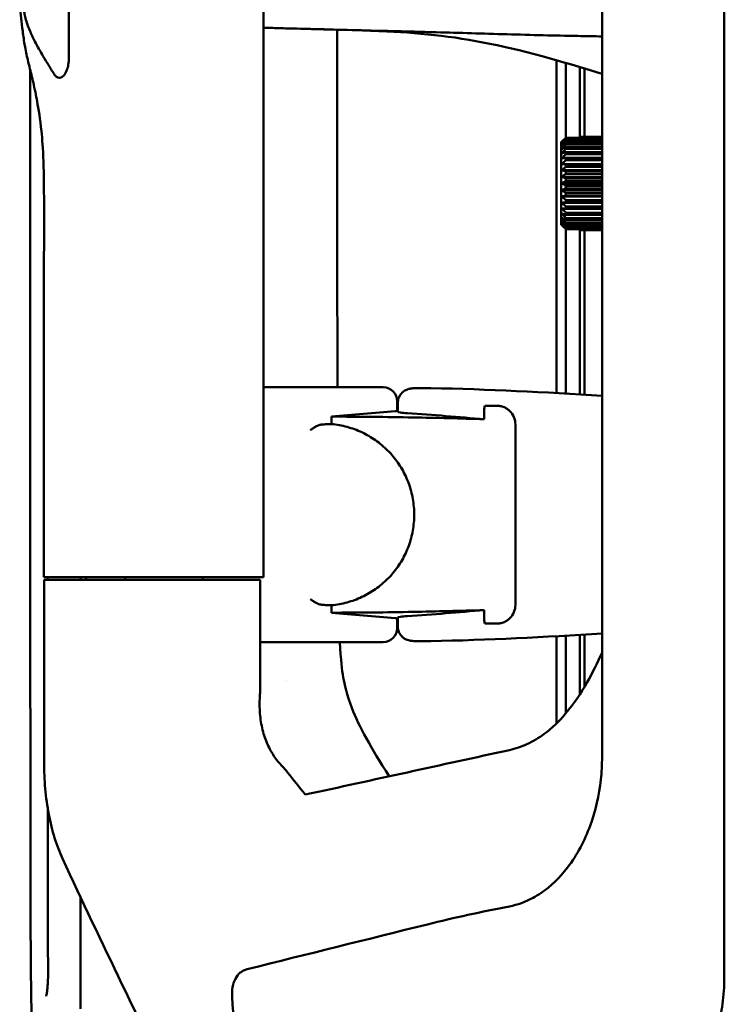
# Model space of a CAD drawing. Header units: millimetres. Extents: x 0 to 6049, y -120 to 1682.
# Tile 95 of 256: x 657 to 732, y 1128 to 1233. Entities that reach past the tile are written whole.
import ezdxf

# ---------------------------------------------------------------- set-up
doc = ezdxf.new("R2010")
doc.units = ezdxf.units.MM
doc.header["$LTSCALE"] = 2
doc.layers.add('Sichtbar (ISO)', color=7, linetype='Continuous', lineweight=50)

msp = doc.modelspace()

# ---------------------------------------------------------------- linework, layer by layer
at = {"layer": 'Sichtbar (ISO)'}
for p, q in [((732.276, 1359.961), (732.276, 1130.778)), ((719.187, 1154.407), (719.187, 1336.333)), ((682.931, 1173.67), (682.931, 1317.07)), ((662.089, 1245.37), (662.089, 1229.38)), ((714.319, 1193.397), (714.319, 1229.067)), ((716.819, 1228.333), (716.819, 1220.763)), ((717.319, 1220.864), (717.319, 1228.181)), ((714.822, 1220.307), (714.822, 1211.433)), ((714.822, 1220.307), (714.822, 1211.433)), ((714.933, 1220.419), (714.933, 1220.419)), ((715.322, 1220.763), (719.187, 1220.763)), ((715.322, 1220.763), (715.322, 1220.763)), ((715.322, 1220.696), (719.187, 1220.696)), ((715.322, 1220.542), (719.187, 1220.542)), ((715.322, 1220.433), (719.187, 1220.433)), ((715.322, 1220.206), (719.187, 1220.206)), ((715.322, 1220.057), (719.187, 1220.057)), ((716.822, 1220.864), (719.187, 1220.864)), ((716.822, 1220.841), (719.187, 1220.841)), ((716.822, 1220.841), (716.822, 1220.763)), ((715.322, 1219.763), (719.187, 1219.763)), ((715.322, 1219.578), (719.187, 1219.578)), ((715.322, 1219.224), (719.187, 1219.224)), ((715.322, 1219.007), (719.187, 1219.007)), ((714.882, 1217.94), (719.187, 1217.94)), ((715.322, 1218.603), (719.187, 1218.603)), ((715.322, 1218.36), (719.187, 1218.36)), ((715.322, 1217.914), (719.187, 1217.914)), ((714.882, 1217.279), (719.187, 1217.279)), ((715.322, 1217.651), (719.187, 1217.651)), ((715.322, 1217.175), (719.187, 1217.175)), ((715.322, 1216.898), (719.187, 1216.898)), ((714.882, 1216.583), (719.187, 1216.583)), ((714.882, 1215.87), (719.187, 1215.87)), ((715.322, 1216.404), (719.187, 1216.404)), ((715.322, 1216.12), (719.187, 1216.12)), ((715.322, 1215.62), (719.187, 1215.62)), ((714.882, 1215.156), (719.187, 1215.156)), ((715.322, 1215.335), (719.187, 1215.335)), ((715.322, 1214.842), (719.187, 1214.842)), ((715.322, 1214.564), (719.187, 1214.564)), ((714.882, 1214.46), (719.187, 1214.46)), ((714.882, 1213.799), (719.187, 1213.799)), ((715.322, 1214.089), (719.187, 1214.089)), ((715.322, 1213.825), (719.187, 1213.825)), ((715.322, 1213.38), (719.187, 1213.38)), ((715.322, 1213.137), (719.187, 1213.137)), ((715.322, 1212.732), (719.187, 1212.732)), ((715.322, 1212.515), (719.187, 1212.515)), ((715.322, 1212.162), (719.187, 1212.162)), ((715.322, 1211.977), (719.187, 1211.977)), ((715.322, 1211.683), (719.187, 1211.683)), ((715.322, 1211.534), (719.187, 1211.534)), ((714.933, 1211.32), (714.933, 1211.32)), ((715.322, 1211.307), (719.187, 1211.307)), ((715.322, 1211.198), (719.187, 1211.198)), ((715.322, 1211.043), (719.187, 1211.043)), ((715.322, 1210.977), (719.187, 1210.977)), ((715.322, 1210.977), (715.322, 1210.977)), ((716.819, 1210.977), (716.819, 1193.247)), ((716.822, 1210.977), (716.822, 1210.898)), ((716.822, 1210.898), (719.187, 1210.898)), ((716.822, 1210.876), (719.187, 1210.876)), ((717.319, 1193.216), (717.319, 1210.876)), ((691.668, 1194.039), (682.931, 1194.039)), ((697.247, 1191.499), (697.247, 1192.518)), ((697.319, 1192.37), (697.319, 1192.37)), ((697.319, 1192.37), (697.319, 1191.393)), ((706.564, 1191.609), (706.564, 1190.593)), ((707.906, 1192.044), (706.775, 1192.044)), ((690.216, 1190.876), (690.216, 1190.078)), ((709.906, 1170.696), (709.906, 1190.044)), ((663.936, 1173.37), (663.936, 1173.67)), ((667.492, 1173.67), (664.908, 1173.67)), ((667.492, 1173.67), (681.375, 1173.67)), ((668.105, 1173.67), (668.105, 1173.37)), ((676.429, 1173.67), (676.429, 1173.37)), ((681.375, 1173.67), (682.931, 1173.67)), ((659.429, 1173.37), (665.084, 1173.37)), ((659.429, 1153.818), (659.429, 1173.37)), ((665.084, 1173.37), (667.708, 1173.37)), ((682.569, 1173.37), (667.708, 1173.37)), ((682.569, 1161.776), (682.569, 1173.37)), ((690.216, 1170.661), (690.216, 1169.864)), ((697.247, 1169.241), (697.247, 1168.221)), ((697.319, 1169.347), (697.319, 1168.369)), ((706.564, 1170.147), (706.564, 1169.13)), ((697.319, 1168.369), (697.319, 1168.369)), ((706.775, 1168.696), (706.65, 1168.696)), ((707.906, 1168.696), (706.775, 1168.696)), ((716.819, 1167.492), (716.819, 1161.145)), ((717.319, 1161.954), (717.319, 1167.524)), ((682.569, 1166.7), (691.668, 1166.7)), ((685.369, 1162.557), (685.369, 1162.557))]:
    msp.add_line(p, q, dxfattribs=at)
for centre, radius, start, end in [((691.668, 794.12), 399.919, 89.41331, 90), ((695.747, 1192.518), 1.5, 0, 89.41331), ((691.668, 794.12), 399.919, 86.05424, 88.68384), ((691.668, 794.12), 397.497, 89.18537, 89.19572), ((695.747, 1168.221), 1.5, 270.58669, 0), ((691.668, 1566.62), 397.497, 270.80428, 270.81463), ((691.668, 1566.62), 399.919, 271.31616, 273.94576), ((691.668, 1566.62), 399.919, 270, 270.58669)]:
    msp.add_arc(centre, radius, start, end, dxfattribs=at)
for centre, major_axis, ratio, start_param, end_param in [((714.822, 1215.87), (0, -4.5), 0.0000103, 0.1674484, 2.9741449), ((714.822, 1215.87), (0, 4.5), 0.0000103, 0.1674484, 2.9741449), ((715.322, 1215.87), (0, 5), 0.0000103, 6.0190471, 6.076085), ((715.322, 1215.87), (0, 5), 0.0000103, 5.8619674, 5.9190054), ((715.322, 1215.87), (0, 5), 0.0000103, 5.7048885, 5.7619265), ((716.822, 1215.87), (0, 5), 0.0000103, 6.1761252, 6.2331631), ((715.322, 1215.87), (0, 5), 0.0000103, 5.5478087, 5.6048467), ((715.322, 1215.87), (0, 5), 0.0000103, 5.3907289, 5.4477668), ((715.322, 1215.87), (0, 5), 0.0000103, 5.2336483, 5.2906861), ((715.322, 1215.87), (0, 5), 0.0000103, 5.0765694, 5.1336074), ((715.322, 1215.87), (0, 5), 0.0000103, 4.9194895, 4.9765275), ((715.322, 1215.87), (0, 5), 0.0000103, 4.7624098, 4.8194478), ((715.322, 1215.87), (0, 5), 0.0000103, 4.6053302, 4.6623681), ((715.322, 1215.87), (0, 5), 0.0000103, 4.4482505, 4.5052884), ((715.322, 1215.87), (0, 5), 0.0000103, 4.2911709, 4.3482089), ((715.322, 1215.87), (0, 5), 0.0000103, 4.1340913, 4.1911292), ((715.322, 1215.87), (0, 5), 0.0000103, 3.9770117, 4.0340496), ((715.322, 1215.87), (0, 5), 0.0000103, 3.819932, 3.87697), ((715.322, 1215.87), (0, 5), 0.0000103, 3.6628524, 3.7198903), ((715.322, 1215.87), (0, -5), 0.0000103, 0.3641812, 0.4212191), ((715.322, 1215.87), (0, -5), 0.0000103, 0.2071027, 0.2641406), ((716.822, 1215.87), (0, -5), 0.0000103, 0.0500192, 0.1070572), ((727.994, 794.12), (-400.188, 0), 0.9958716, 4.7897988, 4.8069299), ((670.776, 794.12), (-398.628, 0), 0.9986258, 4.6224898, 4.6431771), ((727.994, 1566.62), (-400.188, 0), 0.9958716, 1.4762554, 1.4933865), ((670.776, 1566.62), (-398.628, 0), 0.9986258, 1.6400082, 1.6606955), ((707.187, 1164.451), (12, 0), 0.7219283, 6.2831692, 6.2831849), ((52912.035, 3443.439), (-74913.472, -10096.289), 0.0858133, 5.4717426, 5.4721495), ((707.338, 1157.061), (-3.542, 16.587), 0.681684, 4.2599235, 4.4088497)]:
    msp.add_ellipse(centre, major_axis=major_axis, ratio=ratio, start_param=start_param, end_param=end_param, dxfattribs=at)
for points, knots in [([(657.093, 1232.549), (657.032, 1233.038), (656.985, 1233.488), (656.91, 1234.353), (656.885, 1234.758), (656.836, 1235.742), (656.827, 1236.237), (656.823, 1236.573)], [-0.94762501, -0.94762501, -0.94762501, -0.94762501, -0.70590797, -0.70590797, -0.44722183, -0.44722183, -0.00000327, -0.00000327, -0.00000327, -0.00000327]), ([(660.51, 1227.578), (660.304, 1227.903), (660.098, 1228.234), (659.711, 1228.865), (659.525, 1229.174), (659.039, 1230.002), (658.726, 1230.555), (658.257, 1231.469), (658.065, 1231.872), (657.716, 1232.696), (657.563, 1233.117), (657.399, 1233.771), (657.361, 1233.954), (657.291, 1234.313), (657.257, 1234.489), (657.226, 1234.668)], [0.000001, 0.000001, 0.000001, 0.000001, 0.1809836, 0.1809836, 0.3490372, 0.3490372, 0.6356406, 0.6356406, 0.8392861, 0.8392861, 1.0669211, 1.0669211, 1.158357, 1.158357, 1.245563, 1.245563, 1.245563, 1.245563]), ([(657.599, 1229.462), (657.535, 1229.739), (657.48, 1230.007), (657.385, 1230.52), (657.347, 1230.756), (657.227, 1231.525), (657.153, 1232.052), (657.093, 1232.549)], [-0.46596434, -0.46596434, -0.46596434, -0.46596434, -0.35194569, -0.35194569, -0.24989107, -0.24989107, -0.00049766, -0.00049766, -0.00049766, -0.00049766]), ([(687.969, 1232.422), (689.269, 1232.387), (690.587, 1232.352), (693.251, 1232.281), (694.625, 1232.244), (695.974, 1232.211)], [0.00000973, 0.00000973, 0.00000973, 0.00000973, 0.49219699, 0.49219699, 0.99760309, 0.99760309, 0.99760309, 0.99760309]), ([(689.247, 1232.385), (689.428, 1232.378), (689.607, 1232.373), (689.961, 1232.364), (690.139, 1232.359), (690.315, 1232.357)], [-0.13141356, -0.13141356, -0.13141356, -0.13141356, -0.0664966, -0.0664966, -0.00037872, -0.00037872, -0.00037872, -0.00037872]), ([(690.848, 1194.039), (690.848, 1194.199), (690.847, 1194.359), (690.847, 1194.52), (690.844, 1195.954), (690.842, 1197.436), (690.84, 1198.969), (690.838, 1200.501), (690.837, 1202.084), (690.835, 1203.716), (690.834, 1205.348), (690.833, 1207.031), (690.832, 1208.763), (690.831, 1210.495), (690.83, 1212.278), (690.829, 1214.11), (690.828, 1215.943), (690.828, 1217.825), (690.828, 1219.758), (690.827, 1221.691), (690.827, 1223.674), (690.827, 1225.708), (690.826, 1227.862), (690.826, 1230.073), (690.826, 1232.341)], [0.08876479, 0.08876479, 0.08876479, 0.08876479, 0.1, 0.1, 0.1, 0.2, 0.2, 0.2, 0.3, 0.3, 0.3, 0.4, 0.4, 0.4, 0.5, 0.5, 0.5, 0.6, 0.6, 0.6, 0.7, 0.7, 0.7, 0.80595098, 0.80595098, 0.80595098, 0.80595098]), ([(692.643, 1232.293), (693.811, 1232.258), (694.978, 1232.216), (698.088, 1232.061), (700.031, 1231.919), (701.97, 1231.685)], [-1.1558227, -1.1558227, -1.1558227, -1.1558227, -0.7218648, -0.7218648, -0.0001561, -0.0001561, -0.0001561, -0.0001561]), ([(695.977, 1232.211), (696.735, 1232.194), (697.488, 1232.174), (699.001, 1232.135), (699.751, 1232.115), (700.495, 1232.096)], [0.00066834, 0.00066834, 0.00066834, 0.00066834, 0.28248514, 0.28248514, 0.563017, 0.563017, 0.563017, 0.563017]), ([(700.495, 1232.096), (701.747, 1232.063), (703.007, 1232.028), (705.49, 1231.958), (706.75, 1231.92), (710.575, 1231.805), (713.336, 1231.727), (715.916, 1231.68), (716.201, 1231.675), (716.959, 1231.663), (717.42, 1231.657), (718.345, 1231.64), (718.786, 1231.628), (719.187, 1231.615)], [0.0002204, 0.0002204, 0.0002204, 0.0002204, 0.4649053, 0.4649053, 0.9163682, 0.9163682, 1.8019888, 1.8019888, 1.9376461, 1.9376461, 2.0755649, 2.0755649, 2.2356267, 2.2356267, 2.2356267, 2.2356267]), ([(701.97, 1231.685), (705.884, 1231.214), (709.801, 1230.358), (716.069, 1228.567), (717.629, 1228.093), (719.187, 1227.599)], [-3.4127642, -3.4127642, -3.4127642, -3.4127642, -1.5898259, -1.5898259, -0.9870843, -0.9870843, -0.9870843, -0.9870843]), ([(659.147, 1221.481), (659.016, 1222.726), (658.838, 1223.829), (658.627, 1224.992), (658.564, 1225.318), (658.462, 1225.817), (658.426, 1225.993), (658.252, 1226.793), (658.11, 1227.387), (657.836, 1228.489), (657.709, 1228.984), (657.599, 1229.462)], [-0.9068364, -0.9068364, -0.9068364, -0.9068364, -0.61839109, -0.61839109, -0.50329522, -0.50329522, -0.43891702, -0.43891702, -0.20792072, -0.20792072, -0.00037624, -0.00037624, -0.00037624, -0.00037624]), ([(662.089, 1229.38), (662.089, 1229.115), (662.067, 1228.853), (661.995, 1228.441), (661.942, 1228.197), (661.75, 1227.716), (661.637, 1227.53), (661.39, 1227.269), (661.256, 1227.196), (661.108, 1227.181), (661.094, 1227.18), (661.078, 1227.18), (661.075, 1227.18), (660.972, 1227.181), (660.873, 1227.215), (660.683, 1227.349), (660.593, 1227.448), (660.51, 1227.578)], [0.000001, 0.000001, 0.000001, 0.000001, 0.07963579, 0.07963579, 0.13388508, 0.13388508, 0.18445664, 0.18445664, 0.23592075, 0.23592075, 0.24108134, 0.24108134, 0.24229091, 0.24229091, 0.28044019, 0.28044019, 0.31848359, 0.31848359, 0.31848359, 0.31848359]), ([(657.949, 1228.034), (657.949, 1224.204), (657.949, 1220.449), (657.949, 1216.76), (657.949, 1216.717), (657.949, 1216.675), (657.949, 1216.632), (657.949, 1207.586), (657.95, 1198.933), (657.951, 1190.705), (657.951, 1189.796), (657.951, 1188.893), (657.951, 1187.996), (657.951, 1183.072), (657.95, 1178.303), (657.952, 1173.688), (657.952, 1171.483), (657.953, 1169.312), (657.954, 1167.177), (657.956, 1164.522), (657.958, 1161.922), (657.961, 1159.364), (657.966, 1154.774), (657.972, 1150.316), (657.974, 1145.939), (657.975, 1145.641), (657.975, 1145.343), (657.975, 1145.045), (657.977, 1140.182), (657.975, 1135.532), (658.027, 1130.716), (658.044, 1129.115), (658.066, 1127.496), (658.12, 1125.927), (658.123, 1125.861), (658.125, 1125.795), (658.127, 1125.729)], [0.09904053, 0.09904053, 0.09904053, 0.09904053, 0.16666667, 0.16666667, 0.16666667, 0.16744869, 0.16744869, 0.16744869, 0.33333333, 0.33333333, 0.33333333, 0.35164148, 0.35164148, 0.35164148, 0.45204066, 0.45204066, 0.45204066, 0.5, 0.5, 0.5, 0.55964315, 0.55964315, 0.55964315, 0.66666667, 0.66666667, 0.66666667, 0.67397324, 0.67397324, 0.67397324, 0.79358035, 0.79358035, 0.79358035, 0.83333333, 0.83333333, 0.83333333, 0.83500716, 0.83500716, 0.83500716, 0.83500716]), ([(659.416, 1173.67), (659.415, 1177.622), (659.413, 1181.573), (659.412, 1186.315), (659.409, 1191.937), (659.41, 1197.782), (659.41, 1201.685), (659.416, 1208.403), (659.435, 1209.89), (659.43, 1217.581), (659.332, 1219.717), (659.147, 1221.481)], [-8.595102, -8.595102, -8.595102, -8.595102, -2.1974181, -2.1974181, -0.9178474, -0.9178474, -0.8234, -0.8234, -0.5495161, -0.5495161, -0.0000061, -0.0000061, -0.0000061, -0.0000061]), ([(715.319, 1193.339), (715.319, 1195.696), (715.319, 1198.084), (715.319, 1203.859), (715.319, 1207.479), (715.319, 1210.979)], [-4.13021, -4.13021, -4.13021, -4.13021, -3.5631796, -3.5631796, -2.7056551, -2.7056551, -2.7056551, -2.7056551]), ([(697.319, 1192.37), (697.319, 1192.533), (697.346, 1192.698), (697.45, 1193.004), (697.526, 1193.149), (697.718, 1193.404), (697.836, 1193.517), (698.028, 1193.651), (698.093, 1193.689), (698.217, 1193.752), (698.277, 1193.777), (698.426, 1193.83), (698.512, 1193.851), (698.648, 1193.878), (698.704, 1193.886), (698.878, 1193.908), (698.996, 1193.916), (699.271, 1193.93), (699.428, 1193.935), (699.823, 1193.943), (700.079, 1193.944), (700.51, 1193.94), (700.682, 1193.938), (700.853, 1193.934)], [0, 0, 0, 0, 0.04899242, 0.04899242, 0.09715416, 0.09715416, 0.1453175, 0.1453175, 0.16846799, 0.16846799, 0.18905129, 0.18905129, 0.22161004, 0.22161004, 0.24954749, 0.24954749, 0.31199538, 0.31199538, 0.37454236, 0.37454236, 0.45601085, 0.45601085, 0.50742412, 0.50742412, 0.50742412, 0.50742412]), ([(697.247, 1191.499), (697.247, 1191.499), (697.247, 1191.499), (697.247, 1191.489), (697.209, 1191.479), (697.108, 1191.467), (697.078, 1191.465), (697.046, 1191.462)], [0.452314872, 0.452314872, 0.452314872, 0.452314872, 0.452425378, 0.452425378, 0.508989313, 0.508989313, 0.527422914, 0.527422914, 0.527422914, 0.527422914]), ([(697.319, 1191.393), (697.319, 1191.37), (697.406, 1191.344), (697.763, 1191.294), (698.032, 1191.269), (698.343, 1191.247), (698.343, 1191.247), (698.344, 1191.247)], [-1.05490272, -1.05490272, -1.05490272, -1.05490272, -0.92315329, -0.92315329, -0.79114261, -0.79114261, -0.79086764, -0.79086764, -0.79086764, -0.79086764]), ([(706.564, 1191.609), (706.564, 1191.683), (706.572, 1191.757), (706.6, 1191.903), (706.622, 1191.975), (706.65, 1192.044)], [0.000001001, 0.000001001, 0.000001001, 0.000001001, 0.022247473, 0.022247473, 0.044667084, 0.044667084, 0.044667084, 0.044667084]), ([(706.65, 1192.044), (706.671, 1192.044), (706.691, 1192.044), (706.712, 1192.044), (706.715, 1192.044), (706.717, 1192.044), (706.719, 1192.044), (706.738, 1192.044), (706.756, 1192.044), (706.775, 1192.044)], [0, 0, 0, 0, 0.5, 0.5, 0.5, 0.5564607, 0.5564607, 0.5564607, 1, 1, 1, 1]), ([(707.906, 1192.044), (708.035, 1192.044), (708.164, 1192.032), (708.435, 1191.978), (708.576, 1191.935), (708.82, 1191.827), (708.926, 1191.769), (709.127, 1191.633), (709.223, 1191.555), (709.311, 1191.467)], [-0.16709043, -0.16709043, -0.16709043, -0.16709043, -0.12381935, -0.12381935, -0.07578227, -0.07578227, -0.03771223, -0.03771223, -0.00000086, -0.00000086, -0.00000086, -0.00000086]), ([(709.906, 1190.044), (709.906, 1190.296), (709.856, 1190.564), (709.651, 1191.057), (709.497, 1191.282), (709.318, 1191.461), (709.314, 1191.464), (709.311, 1191.467)], [-0.67233348, -0.67233348, -0.67233348, -0.67233348, -0.59679532, -0.59679532, -0.52125717, -0.52125717, -0.51992758, -0.51992758, -0.51992758, -0.51992758]), ([(706.564, 1190.593), (704.003, 1190.678), (701.459, 1190.743), (696.079, 1190.842), (693.158, 1190.871), (690.216, 1190.876)], [13.1856634, 13.1856634, 13.1856634, 13.1856634, 13.9380673, 13.9380673, 14.8000607, 14.8000607, 14.8000607, 14.8000607]), ([(689.047, 1190.01), (688.986, 1190.005), (688.921, 1189.988), (688.767, 1189.93), (688.678, 1189.886), (688.484, 1189.779), (688.378, 1189.713), (688.168, 1189.574), (688.063, 1189.501), (687.957, 1189.425), (687.955, 1189.424), (687.953, 1189.422)], [-0.13724409, -0.13724409, -0.13724409, -0.13724409, -0.11034033, -0.11034033, -0.07687695, -0.07687695, -0.0383919, -0.0383919, 0, 0, 0.00067272, 0.00067272, 0.00067272, 0.00067272]), ([(689.252, 1190.029), (689.223, 1190.026), (689.192, 1190.023), (689.157, 1190.02), (689.123, 1190.017), (689.086, 1190.014), (689.047, 1190.01)], [0, 0, 0, 0, 0.5, 0.5, 0.5, 1, 1, 1, 1]), ([(689.252, 1190.029), (689.361, 1190.039), (689.469, 1190.048), (689.576, 1190.056), (689.684, 1190.063), (689.791, 1190.068), (689.897, 1190.072), (690.004, 1190.076), (690.11, 1190.078), (690.216, 1190.078)], [0, 0, 0, 0, 0.3333333, 0.3333333, 0.3333333, 0.6666667, 0.6666667, 0.6666667, 1, 1, 1, 1]), ([(690.216, 1170.661), (690.784, 1170.714), (691.337, 1170.814), (691.881, 1170.962), (692.424, 1171.11), (692.956, 1171.306), (693.467, 1171.546), (693.978, 1171.786), (694.468, 1172.071), (694.929, 1172.396), (695.391, 1172.72), (695.825, 1173.086), (696.224, 1173.486), (696.623, 1173.886), (696.987, 1174.322), (697.311, 1174.786), (697.636, 1175.249), (697.919, 1175.742), (698.158, 1176.255), (698.397, 1176.768), (698.591, 1177.303), (698.738, 1177.85), (698.884, 1178.397), (698.983, 1178.957), (699.032, 1179.521), (699.081, 1180.085), (699.081, 1180.654), (699.032, 1181.218), (698.983, 1181.782), (698.884, 1182.342), (698.738, 1182.889), (698.592, 1183.436), (698.397, 1183.971), (698.158, 1184.484), (697.92, 1184.997), (697.636, 1185.49), (697.312, 1185.954), (696.988, 1186.417), (696.623, 1186.853), (696.224, 1187.253), (695.825, 1187.654), (695.391, 1188.019), (694.929, 1188.344), (694.468, 1188.669), (693.978, 1188.953), (693.467, 1189.193), (692.956, 1189.433), (692.424, 1189.629), (691.881, 1189.777), (691.338, 1189.925), (690.784, 1190.026), (690.216, 1190.078)], [0, 0, 0, 0, 0.0588235, 0.0588235, 0.0588235, 0.1176471, 0.1176471, 0.1176471, 0.1764706, 0.1764706, 0.1764706, 0.2352941, 0.2352941, 0.2352941, 0.2941176, 0.2941176, 0.2941176, 0.3529412, 0.3529412, 0.3529412, 0.4117647, 0.4117647, 0.4117647, 0.4705882, 0.4705882, 0.4705882, 0.5294118, 0.5294118, 0.5294118, 0.5882353, 0.5882353, 0.5882353, 0.6470588, 0.6470588, 0.6470588, 0.7058824, 0.7058824, 0.7058824, 0.7647059, 0.7647059, 0.7647059, 0.8235294, 0.8235294, 0.8235294, 0.8823529, 0.8823529, 0.8823529, 0.9411765, 0.9411765, 0.9411765, 1, 1, 1, 1]), ([(687.953, 1171.317), (687.955, 1171.316), (687.957, 1171.315), (688.063, 1171.239), (688.168, 1171.165), (688.378, 1171.027), (688.484, 1170.961), (688.678, 1170.853), (688.767, 1170.809), (688.921, 1170.752), (688.986, 1170.734), (689.047, 1170.729)], [-0.13654797, -0.13654797, -0.13654797, -0.13654797, -0.13588192, -0.13588192, -0.09787115, -0.09787115, -0.05976807, -0.05976807, -0.02663734, -0.02663734, -0.000001, -0.000001, -0.000001, -0.000001]), ([(689.047, 1170.729), (689.086, 1170.726), (689.123, 1170.723), (689.157, 1170.72), (689.192, 1170.717), (689.223, 1170.714), (689.252, 1170.711)], [0, 0, 0, 0, 0.5, 0.5, 0.5, 1, 1, 1, 1]), ([(689.252, 1170.711), (689.361, 1170.7), (689.469, 1170.691), (689.576, 1170.684), (689.684, 1170.677), (689.791, 1170.671), (689.897, 1170.667), (690.004, 1170.664), (690.11, 1170.662), (690.216, 1170.661)], [0, 0, 0, 0, 0.3333333, 0.3333333, 0.3333333, 0.6666667, 0.6666667, 0.6666667, 1, 1, 1, 1]), ([(709.311, 1169.272), (709.314, 1169.275), (709.318, 1169.278), (709.497, 1169.458), (709.651, 1169.682), (709.856, 1170.175), (709.906, 1170.444), (709.906, 1170.696)], [0.5199277, 0.5199277, 0.5199277, 0.5199277, 0.52125717, 0.52125717, 0.59679532, 0.59679532, 0.67233348, 0.67233348, 0.67233348, 0.67233348]), ([(690.216, 1169.864), (693.158, 1169.868), (696.079, 1169.897), (701.459, 1169.996), (704.003, 1170.062), (706.564, 1170.147)], [41.5154943, 41.5154943, 41.5154943, 41.5154943, 42.3774877, 42.3774877, 43.1298916, 43.1298916, 43.1298916, 43.1298916]), ([(697.046, 1169.278), (697.078, 1169.275), (697.108, 1169.272), (697.209, 1169.261), (697.247, 1169.251), (697.247, 1169.241), (697.247, 1169.241), (697.247, 1169.241), (697.247, 1169.241)], [0.829695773, 0.829695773, 0.829695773, 0.829695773, 0.848129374, 0.848129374, 0.904693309, 0.904693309, 0.904693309, 0.904803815, 0.904803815, 0.904803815, 0.904803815]), ([(698.344, 1169.492), (698.343, 1169.492), (698.343, 1169.492), (698.032, 1169.471), (697.763, 1169.446), (697.406, 1169.396), (697.319, 1169.37), (697.319, 1169.347)], [0.79086764, 0.79086764, 0.79086764, 0.79086764, 0.79114261, 0.79114261, 0.92315329, 0.92315329, 1.05490272, 1.05490272, 1.05490272, 1.05490272]), ([(709.311, 1169.272), (709.222, 1169.184), (709.127, 1169.106), (708.925, 1168.97), (708.819, 1168.912), (708.574, 1168.804), (708.433, 1168.761), (708.164, 1168.708), (708.035, 1168.696), (707.906, 1168.696)], [-0.16773989, -0.16773989, -0.16773989, -0.16773989, -0.12976613, -0.12976613, -0.09142002, -0.09142002, -0.04334051, -0.04334051, -0.000001, -0.000001, -0.000001, -0.000001]), ([(700.853, 1166.806), (700.619, 1166.801), (700.381, 1166.797), (699.938, 1166.796), (699.728, 1166.798), (699.348, 1166.806), (699.177, 1166.813), (698.941, 1166.828), (698.86, 1166.835), (698.718, 1166.851), (698.656, 1166.86), (698.508, 1166.889), (698.416, 1166.912), (698.241, 1166.977), (698.159, 1167.014), (697.985, 1167.114), (697.894, 1167.18), (697.702, 1167.355), (697.607, 1167.472), (697.45, 1167.736), (697.389, 1167.887), (697.331, 1168.15), (697.319, 1168.26), (697.319, 1168.369)], [0, 0, 0, 0, 0.07049717, 0.07049717, 0.13997614, 0.13997614, 0.2117906, 0.2117906, 0.25413913, 0.25413913, 0.28592048, 0.28592048, 0.32004222, 0.32004222, 0.34809752, 0.34809752, 0.3820456, 0.3820456, 0.42662785, 0.42662785, 0.47453329, 0.47453329, 0.50745923, 0.50745923, 0.50745923, 0.50745923]), ([(706.65, 1168.696), (706.622, 1168.765), (706.6, 1168.836), (706.572, 1168.982), (706.564, 1169.056), (706.564, 1169.13)], [0.000001, 0.000001, 0.000001, 0.000001, 0.022420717, 0.022420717, 0.044664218, 0.044664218, 0.044664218, 0.044664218]), ([(714.319, 1158.012), (714.319, 1159.444), (714.319, 1160.861), (714.319, 1163.401), (714.319, 1164.679), (714.319, 1167.342)], [-2.9516606, -2.9516606, -2.9516606, -2.9516606, -1.455205, -1.455205, -0.3532675, -0.3532675, -0.3532675, -0.3532675]), ([(715.313, 1159.088), (715.311, 1159.455), (715.309, 1159.809), (715.309, 1160.932), (715.319, 1161.681), (715.319, 1162.764), (715.316, 1163.102), (715.315, 1164.142), (715.321, 1164.917), (715.32, 1166.298), (715.319, 1166.853), (715.319, 1167.4)], [-1.323112, -1.323112, -1.323112, -1.323112, -1.1746857, -1.1746857, -0.8461007, -0.8461007, -0.7166342, -0.7166342, -0.455118, -0.455118, -0.2915469, -0.2915469, -0.2915469, -0.2915469]), ([(696.392, 1152.328), (694.421, 1155.464), (693.188, 1157.582), (691.837, 1161.088), (691.593, 1162.239), (691.323, 1163.734), (691.209, 1164.757), (691.122, 1166.7)], [1.9185314, 1.9185314, 1.9185314, 1.9185314, 2.4880575, 2.4880575, 2.8813079, 2.8813079, 3.3489509, 3.3489509, 3.3489509, 3.3489509]), ([(712.98, 1156.864), (713.835, 1157.496), (714.6, 1158.244), (716.159, 1160.089), (716.916, 1161.237), (718.161, 1163.424), (718.691, 1164.492), (719.187, 1165.578)], [-1.8061616, -1.8061616, -1.8061616, -1.8061616, -1.5018253, -1.5018253, -1.1156719, -1.1156719, -0.7818346, -0.7818346, -0.7818346, -0.7818346]), ([(682.552, 1161.105), (682.507, 1160.493), (682.501, 1159.885), (682.574, 1158.676), (682.657, 1158.088), (682.911, 1156.952), (683.084, 1156.419), (683.486, 1155.457), (683.712, 1155.03), (683.951, 1154.652)], [-0.76104906, -0.76104906, -0.76104906, -0.76104906, -0.57680584, -0.57680584, -0.38730966, -0.38730966, -0.19144184, -0.19144184, -0.00000309, -0.00000309, -0.00000309, -0.00000309]), ([(709.266, 1155.143), (709.915, 1155.285), (710.543, 1155.499), (711.794, 1156.073), (712.406, 1156.44), (712.98, 1156.864)], [-0.41320396, -0.41320396, -0.41320396, -0.41320396, -0.21381264, -0.21381264, -0.00000258, -0.00000258, -0.00000258, -0.00000258]), ([(683.951, 1154.652), (684.076, 1154.453), (684.211, 1154.258), (684.501, 1153.881), (684.656, 1153.698), (684.826, 1153.524)], [0.0000028, 0.0000028, 0.0000028, 0.0000028, 0.1005696, 0.1005696, 0.20009594, 0.20009594, 0.20009594, 0.20009594]), ([(659.429, 1153.818), (659.428, 1152.876), (659.472, 1151.933), (659.642, 1150.063), (659.771, 1149.138), (660.11, 1147.365), (660.32, 1146.518), (660.812, 1144.926), (661.095, 1144.179), (661.408, 1143.507)], [0.0000723, 0.0000723, 0.0000723, 0.0000723, 0.2827877, 0.2827877, 0.5735591, 0.5735591, 0.8655203, 0.8655203, 1.1633858, 1.1633858, 1.1633858, 1.1633858]), ([(684.826, 1153.524), (684.949, 1153.399), (685.066, 1153.27), (685.292, 1153.01), (685.402, 1152.878), (685.508, 1152.744)], [0.00041595, 0.00041595, 0.00041595, 0.00041595, 0.0720716, 0.0720716, 0.14386157, 0.14386157, 0.14386157, 0.14386157]), ([(719.056, 1151.98), (718.871, 1150.301), (718.489, 1148.623), (717.321, 1145.438), (716.521, 1143.902), (714.679, 1141.494), (713.718, 1140.542), (712.348, 1139.622), (712.076, 1139.457), (711.001, 1138.874), (710.153, 1138.56), (709.265, 1138.389)], [0.000001, 0.000001, 0.000001, 0.000001, 0.5071158, 0.5071158, 1.0172021, 1.0172021, 1.4190608, 1.4190608, 1.5150529, 1.5150529, 1.7882474, 1.7882474, 1.7882474, 1.7882474]), ([(674.347, 1116.721), (672.118, 1121.159), (669.927, 1125.606), (665.614, 1134.535), (663.492, 1139.017), (661.408, 1143.507)], [-3.9790406, -3.9790406, -3.9790406, -3.9790406, -1.9935215, -1.9935215, -0.0000937, -0.0000937, -0.0000937, -0.0000937]), ([(663.335, 1127.42), (663.334, 1127.56), (663.334, 1127.704), (663.334, 1127.854), (663.334, 1128.04), (663.333, 1128.235), (663.333, 1128.44), (663.333, 1128.645), (663.332, 1128.861), (663.332, 1129.087), (663.332, 1129.312), (663.332, 1129.548), (663.331, 1129.796), (663.331, 1130.044), (663.331, 1130.305), (663.33, 1130.579), (663.33, 1130.854), (663.33, 1131.143), (663.33, 1131.45), (663.329, 1131.757), (663.329, 1132.081), (663.329, 1132.421), (663.328, 1132.761), (663.328, 1133.117), (663.328, 1133.487), (663.328, 1133.856), (663.327, 1134.239), (663.327, 1134.637), (663.327, 1135.035), (663.327, 1135.449), (663.326, 1135.879), (663.326, 1136.309), (663.326, 1136.755), (663.326, 1137.219), (663.326, 1137.682), (663.325, 1138.163), (663.325, 1138.664), (663.325, 1138.905), (663.325, 1139.152), (663.325, 1139.402)], [0.60333264, 0.60333264, 0.60333264, 0.60333264, 0.61016949, 0.61016949, 0.61016949, 0.61864407, 0.61864407, 0.61864407, 0.62711864, 0.62711864, 0.62711864, 0.63559322, 0.63559322, 0.63559322, 0.6440678, 0.6440678, 0.6440678, 0.65254237, 0.65254237, 0.65254237, 0.66101695, 0.66101695, 0.66101695, 0.66949153, 0.66949153, 0.66949153, 0.6779661, 0.6779661, 0.6779661, 0.68644068, 0.68644068, 0.68644068, 0.69491525, 0.69491525, 0.69491525, 0.70338983, 0.70338983, 0.70338983, 0.70748456, 0.70748456, 0.70748456, 0.70748456]), ([(709.265, 1138.389), (707.786, 1138.105), (706.292, 1137.798), (703.377, 1137.16), (701.917, 1136.821), (700.485, 1136.464)], [0.00000469, 0.00000469, 0.00000469, 0.00000469, 0.45268715, 0.45268715, 0.89572397, 0.89572397, 0.89572397, 0.89572397]), ([(659.648, 1128.773), (659.648, 1128.773), (659.648, 1128.773), (659.649, 1128.775), (659.651, 1128.78), (659.658, 1128.799), (659.664, 1128.815), (659.678, 1128.865), (659.687, 1128.905), (659.71, 1129.012), (659.723, 1129.085), (659.755, 1129.289), (659.772, 1129.43), (659.808, 1129.796), (659.825, 1130.031), (659.853, 1130.598), (659.86, 1130.941), (659.859, 1131.282)], [0.01628408, 0.01628408, 0.01628408, 0.01628408, 0.01758064, 0.01758064, 0.02732042, 0.02732042, 0.04060338, 0.04060338, 0.06171221, 0.06171221, 0.09237269, 0.09237269, 0.14223641, 0.14223641, 0.21659431, 0.21659431, 0.31865564, 0.31865564, 0.31865564, 0.31865564]), ([(681.186, 1131.656), (681.052, 1131.623), (680.921, 1131.576), (680.67, 1131.451), (680.551, 1131.375), (680.224, 1131.108), (680.05, 1130.886), (679.767, 1130.359), (679.671, 1130.051), (679.557, 1129.398), (679.546, 1129.047), (679.569, 1128.702)], [-0.37042749, -0.37042749, -0.37042749, -0.37042749, -0.32854437, -0.32854437, -0.28573304, -0.28573304, -0.2007612, -0.2007612, -0.10455433, -0.10455433, -0.00000125, -0.00000125, -0.00000125, -0.00000125]), ([(724.815, 1115.459), (725.023, 1115.558), (725.392, 1115.804), (726.359, 1116.597), (726.992, 1117.192), (728.713, 1119.186), (729.601, 1120.562), (730.797, 1123.045), (731.199, 1124.108), (731.731, 1125.984), (731.906, 1126.784), (732.106, 1128.051), (732.163, 1128.517), (732.244, 1129.451), (732.268, 1129.921), (732.275, 1130.39)], [0.00034316, 0.00034316, 0.00034316, 0.00034316, 0.06880845, 0.06880845, 0.14870069, 0.14870069, 0.27515739, 0.27515739, 0.36373164, 0.36373164, 0.42737797, 0.42737797, 0.46408753, 0.46408753, 0.50082737, 0.50082737, 0.50082737, 0.50082737]), ([(732.276, 1130.778), (732.276, 1130.714), (732.276, 1130.649), (732.276, 1130.52), (732.276, 1130.454), (732.275, 1130.39)], [-0.038856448, -0.038856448, -0.038856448, -0.038856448, -0.019453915, -0.019453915, -0.000064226, -0.000064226, -0.000064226, -0.000064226])]:
    msp.add_open_spline(points, degree=3, knots=knots, dxfattribs=at)
for points in [[(682.929, 1232.557), (684.127, 1232.525), (685.789, 1232.48), (687.969, 1232.422)], [(682.93, 1232.552), (685.036, 1232.496), (687.141, 1232.44), (689.247, 1232.385)], [(715.319, 1220.761), (715.319, 1223.398), (715.319, 1226.106), (715.319, 1228.779)], [(715.322, 1220.696), (715.271, 1220.64), (715.17, 1220.529), (715.024, 1220.366), (714.929, 1220.26), (714.882, 1220.207)], [(714.882, 1220.207), (714.929, 1220.243), (715.024, 1220.316), (715.17, 1220.428), (715.271, 1220.503), (715.322, 1220.542)], [(715.322, 1220.433), (715.271, 1220.375), (715.17, 1220.262), (715.024, 1220.096), (714.929, 1219.987), (714.882, 1219.933)], [(714.882, 1219.933), (714.929, 1219.963), (715.024, 1220.022), (715.17, 1220.113), (715.271, 1220.174), (715.322, 1220.206)], [(715.322, 1220.057), (715.271, 1220), (715.17, 1219.887), (715.024, 1219.721), (714.929, 1219.613), (714.882, 1219.559)], [(715.322, 1220.763), (715.277, 1220.724), (715.188, 1220.646), (715.058, 1220.532), (714.974, 1220.457), (714.933, 1220.419)], [(714.933, 1220.419), (714.974, 1220.457), (715.058, 1220.531), (715.188, 1220.646), (715.277, 1220.724), (715.322, 1220.763)], [(714.882, 1219.559), (714.929, 1219.581), (715.024, 1219.626), (715.17, 1219.693), (715.271, 1219.74), (715.322, 1219.763)], [(715.322, 1219.578), (715.271, 1219.522), (715.17, 1219.413), (715.024, 1219.252), (714.929, 1219.147), (714.882, 1219.095)], [(714.882, 1219.095), (714.929, 1219.109), (715.024, 1219.137), (715.17, 1219.18), (715.271, 1219.209), (715.322, 1219.224)], [(715.322, 1219.007), (715.271, 1218.955), (715.17, 1218.851), (715.024, 1218.699), (714.929, 1218.6), (714.882, 1218.55)], [(714.882, 1218.55), (714.929, 1218.556), (715.024, 1218.567), (715.17, 1218.585), (715.271, 1218.597), (715.322, 1218.603)], [(715.322, 1218.36), (715.271, 1218.312), (715.17, 1218.216), (715.024, 1218.077), (714.929, 1217.985), (714.882, 1217.94)], [(714.882, 1217.94), (714.929, 1217.937), (715.024, 1217.932), (715.17, 1217.923), (715.271, 1217.917), (715.322, 1217.914)], [(715.322, 1217.651), (715.271, 1217.608), (715.17, 1217.524), (715.024, 1217.4), (714.929, 1217.319), (714.882, 1217.279)], [(714.882, 1217.279), (714.929, 1217.268), (715.024, 1217.245), (715.17, 1217.211), (715.271, 1217.187), (715.322, 1217.175)], [(715.322, 1216.898), (715.271, 1216.862), (715.17, 1216.79), (715.024, 1216.686), (714.929, 1216.617), (714.882, 1216.583)], [(714.882, 1216.583), (714.929, 1216.564), (715.024, 1216.525), (715.17, 1216.465), (715.271, 1216.425), (715.322, 1216.404)], [(715.322, 1216.12), (715.271, 1216.091), (715.17, 1216.034), (715.024, 1215.951), (714.929, 1215.897), (714.882, 1215.87)], [(714.882, 1215.87), (714.929, 1215.843), (715.024, 1215.789), (715.17, 1215.705), (715.271, 1215.648), (715.322, 1215.62)], [(715.322, 1215.335), (715.271, 1215.315), (715.17, 1215.274), (715.024, 1215.215), (714.929, 1215.176), (714.882, 1215.156)], [(714.882, 1215.156), (714.929, 1215.122), (715.024, 1215.054), (715.17, 1214.949), (715.271, 1214.878), (715.322, 1214.842)], [(715.322, 1214.564), (715.271, 1214.552), (715.17, 1214.529), (715.024, 1214.494), (714.929, 1214.472), (714.882, 1214.46)], [(714.882, 1214.46), (714.929, 1214.42), (715.024, 1214.34), (715.17, 1214.216), (715.271, 1214.131), (715.322, 1214.089)], [(715.322, 1213.825), (715.271, 1213.822), (715.17, 1213.816), (715.024, 1213.808), (714.929, 1213.802), (714.882, 1213.799)], [(714.882, 1213.799), (714.929, 1213.754), (715.024, 1213.663), (715.17, 1213.523), (715.271, 1213.428), (715.322, 1213.38)], [(714.882, 1213.189), (714.929, 1213.14), (715.024, 1213.041), (715.17, 1212.888), (715.271, 1212.785), (715.322, 1212.732)], [(715.322, 1213.137), (715.271, 1213.143), (715.17, 1213.155), (715.024, 1213.172), (714.929, 1213.183), (714.882, 1213.189)], [(714.882, 1212.645), (714.929, 1212.593), (715.024, 1212.488), (715.17, 1212.327), (715.271, 1212.217), (715.322, 1212.162)], [(715.322, 1212.515), (715.271, 1212.53), (715.17, 1212.56), (715.024, 1212.603), (714.929, 1212.631), (714.882, 1212.645)], [(714.882, 1212.18), (714.929, 1212.127), (715.024, 1212.018), (715.17, 1211.853), (715.271, 1211.74), (715.322, 1211.683)], [(715.322, 1211.977), (715.271, 1212), (715.17, 1212.046), (715.024, 1212.114), (714.929, 1212.158), (714.882, 1212.18)], [(714.882, 1211.806), (714.929, 1211.752), (715.024, 1211.644), (715.17, 1211.477), (715.271, 1211.364), (715.322, 1211.307)], [(715.322, 1211.534), (715.271, 1211.565), (715.17, 1211.627), (715.024, 1211.718), (714.929, 1211.777), (714.882, 1211.806)], [(714.882, 1211.532), (714.929, 1211.48), (715.024, 1211.373), (715.17, 1211.21), (715.271, 1211.099), (715.322, 1211.043)], [(715.322, 1211.198), (715.271, 1211.236), (715.17, 1211.312), (715.024, 1211.423), (714.929, 1211.496), (714.882, 1211.532)], [(715.322, 1210.977), (715.277, 1211.016), (715.188, 1211.094), (715.059, 1211.208), (714.974, 1211.283), (714.933, 1211.32)], [(714.933, 1211.32), (714.974, 1211.283), (715.058, 1211.208), (715.188, 1211.094), (715.277, 1211.016), (715.322, 1210.977)], [(659.416, 1173.67), (660.508, 1173.67), (662.21, 1173.67), (664.908, 1173.67)], [(659.825, 1173.37), (659.825, 1173.47), (659.825, 1173.57), (659.825, 1173.67)], [(663.32, 1173.37), (663.32, 1173.469), (663.32, 1173.569), (663.32, 1173.67)], [(682.569, 1161.776), (682.569, 1161.554), (682.562, 1161.33), (682.552, 1161.105)], [(685.508, 1152.744), (686.135, 1151.952), (686.767, 1151.157), (687.405, 1150.363)], [(659.859, 1131.282), (659.829, 1137.135), (659.837, 1142.988), (659.834, 1148.841)], [(700.485, 1136.464), (694.052, 1134.862), (687.619, 1133.259), (681.186, 1131.656)], [(679.569, 1128.702), (679.862, 1124.364), (680.155, 1120.026), (680.45, 1115.688)]]:
    msp.add_open_spline(points, degree=3, dxfattribs=at)
for points, weights in [([(714.933, 1220.419), (714.877, 1220.362), (714.822, 1220.307)], [1.03479394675, 1.03412362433, 1.03329574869]), ([(714.822, 1220.307), (714.877, 1220.362), (714.933, 1220.419)], [1.03329574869, 1.03412362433, 1.03479394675]), ([(714.822, 1211.433), (714.877, 1211.377), (714.933, 1211.32)], [1.03329574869, 1.03412362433, 1.03479394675]), ([(714.933, 1211.32), (714.877, 1211.377), (714.822, 1211.433)], [1.03479394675, 1.03412362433, 1.03329574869])]:
    msp.add_rational_spline(points, weights, degree=2, dxfattribs=at)

doc.saveas('drawing.dxf')
